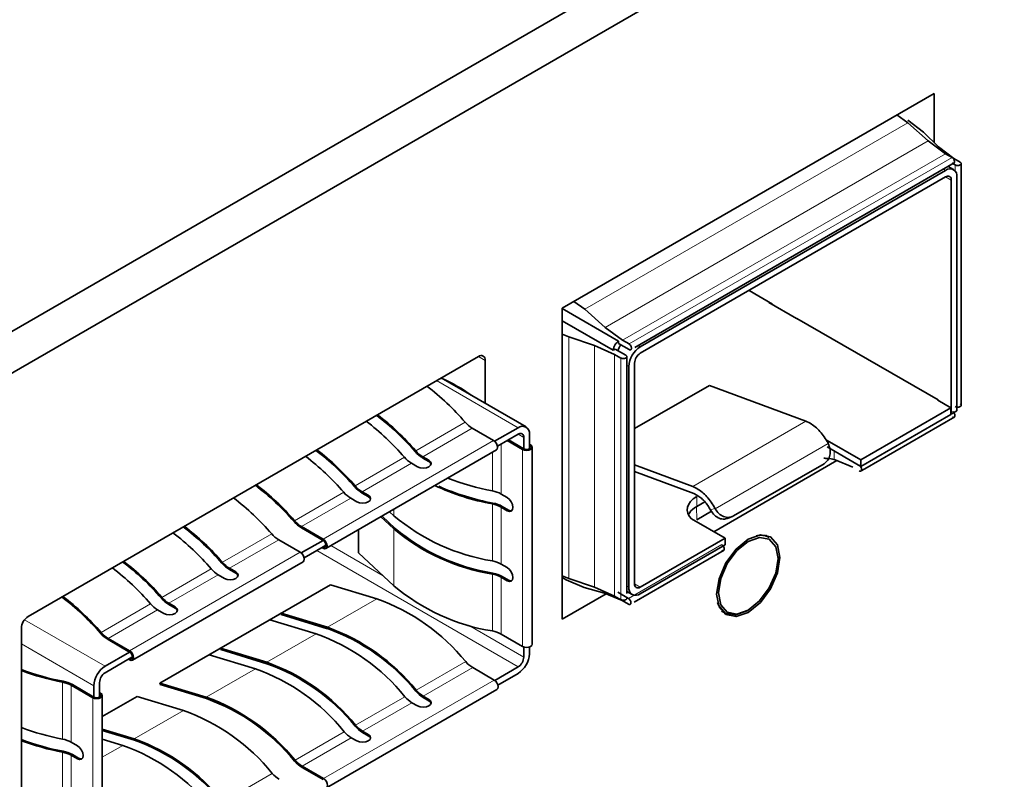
# Model space of a CAD drawing. Header units: millimetres. Extents: x 0 to 1118, y 0 to 864.
# Tile 208 of 256: x 352.05 to 359.74, y 718.6 to 724.54. Entities that reach past the tile are written whole.
import ezdxf

# ---------------------------------------------------------------- set-up
doc = ezdxf.new("R2010")
doc.units = ezdxf.units.MM

msp = doc.modelspace()

# ---------------------------------------------------------------- linework, layer by layer
at = {"color": 7, "linetype": 'Continuous', "lineweight": 35}
for p, q in [((378.6691, 737.5028), (329.8787, 709.3367)), ((378.6691, 737.1762), (329.8787, 709.0101)), ((359.1954, 723.9596), (356.2874, 722.2808)), ((359.1954, 723.5749), (359.1954, 723.9596)), ((358.9036, 723.7911), (358.9879, 723.7296)), ((358.9879, 723.7296), (359.147, 723.5885)), ((359.1126, 723.6576), (358.9894, 723.7503)), ((359.2291, 723.5411), (359.1126, 723.6576)), ((359.147, 723.5885), (359.2843, 723.4884)), ((359.3483, 723.4515), (359.2291, 723.5411)), ((359.2843, 723.4884), (359.3342, 723.4594)), ((359.3979, 723.4226), (359.3483, 723.4515)), ((356.8553, 721.9746), (359.3517, 723.4157)), ((356.8981, 721.9803), (359.2846, 723.3579)), ((359.3471, 723.3641), (359.3047, 723.3886)), ((359.3421, 723.4102), (359.3592, 723.4002)), ((359.4053, 721.5597), (359.4053, 723.4159)), ((359.2846, 723.3069), (356.8981, 721.9292)), ((359.3288, 721.4544), (359.3288, 723.2814)), ((359.373, 723.3069), (359.373, 721.4799)), ((357.9323, 722.3137), (357.7482, 722.4199)), ((356.2874, 722.2808), (356.2874, 719.8516)), ((356.7273, 722.025), (356.2874, 722.279)), ((356.3798, 722.3342), (356.4641, 722.2727)), ((356.4641, 722.2727), (356.6233, 722.1316)), ((357.9075, 722.3279), (357.9022, 722.3249)), ((357.9022, 722.3249), (358.1186, 722.2)), ((357.9323, 722.3075), (357.9323, 722.3137)), ((358.1186, 722.2), (358.1221, 722.202)), ((359.2266, 721.5644), (358.1221, 722.202)), ((356.2874, 722.1826), (356.6855, 721.9528)), ((356.6233, 722.1316), (356.7606, 722.0315)), ((356.3395, 722.0568), (356.2874, 722.0799)), ((356.5413, 721.9895), (356.3395, 722.0568)), ((356.6966, 721.9207), (356.5413, 721.9895)), ((356.6855, 721.9528), (356.7022, 721.9624)), ((356.7022, 721.9624), (356.7853, 721.9144)), ((356.7273, 722.0058), (356.7273, 722.025)), ((356.8104, 721.9578), (356.7273, 722.0058)), ((356.7606, 722.0315), (356.8104, 722.0027)), ((355.6333, 721.9043), (352.1154, 719.8735)), ((356.7465, 721.8919), (356.6966, 721.9207)), ((356.7933, 720.0518), (356.7933, 721.908)), ((355.6863, 721.5383), (355.6863, 721.8736)), ((356.8097, 720.1022), (356.8097, 721.8272)), ((356.8539, 721.8527), (356.8539, 720.1277)), ((356.006, 721.3537), (355.3428, 721.7366)), ((357.4381, 721.6784), (356.8539, 721.3412)), ((358.1928, 721.3986), (357.4381, 721.6784)), ((359.3253, 721.5034), (358.6217, 721.0972)), ((359.2266, 721.5644), (359.223, 721.5624)), ((359.223, 721.5624), (359.3253, 721.5034)), ((359.2266, 721.5604), (359.2266, 721.5644)), ((359.3253, 721.5034), (359.3253, 721.4523)), ((359.4053, 721.5188), (359.4053, 721.5597)), ((359.3253, 721.4523), (358.6217, 721.0462)), ((358.6541, 721.0276), (359.3555, 721.4325)), ((359.3288, 721.4544), (359.3253, 721.4564)), ((359.373, 721.4799), (359.3288, 721.4544)), ((355.5847, 721.3445), (355.7526, 721.2475)), ((355.9435, 721.3476), (355.7605, 721.2419)), ((358.1928, 721.3986), (358.2255, 721.3831)), ((355.7826, 721.2036), (355.9435, 721.2965)), ((355.9877, 721.271), (355.9877, 721.1832)), ((356.0319, 721.2087), (356.0319, 721.2965)), ((355.8587, 721.2475), (355.9789, 721.1781)), ((355.9877, 721.1832), (355.8675, 721.2526)), ((356.0408, 721.2138), (356.0319, 721.2189)), ((356.0319, 721.2087), (356.0319, 721.1832)), ((356.0536, 719.6568), (356.0536, 721.196)), ((358.6217, 721.0972), (358.3586, 721.2491)), ((358.6217, 721.0462), (358.3586, 721.1981)), ((358.3673, 721.225), (358.3655, 721.2286)), ((354.4416, 720.4045), (355.7745, 721.1739)), ((355.1984, 721.1215), (355.247, 721.0934)), ((355.247, 721.0832), (355.1984, 721.1113)), ((355.11, 721.0705), (355.1587, 721.0424)), ((356.8539, 721.0571), (357.3089, 720.8884)), ((357.4727, 720.5359), (358.4352, 721.0916)), ((357.627, 720.6585), (358.3341, 721.0667)), ((358.4221, 721.0971), (358.4133, 721.0995)), ((358.4221, 721.0971), (358.5594, 721.0388)), ((358.6217, 721.0972), (358.6217, 721.0462)), ((357.3167, 720.8336), (356.8539, 721.0052)), ((358.6187, 721.0072), (358.6541, 721.0276)), ((357.3416, 720.8729), (357.3089, 720.8884)), ((354.7247, 720.848), (354.7733, 720.8199)), ((354.7733, 720.8097), (354.7247, 720.8378)), ((355.811, 720.83), (355.8596, 720.802)), ((357.3167, 720.8336), (357.3416, 720.8218)), ((354.6363, 720.797), (354.6849, 720.7689)), ((355.811, 720.728), (355.8596, 720.6999)), ((355.8684, 720.705), (355.8198, 720.7331)), ((357.3392, 720.7319), (357.4035, 720.7691)), ((354.9734, 720.5577), (354.8713, 720.6525)), ((354.9841, 720.5615), (354.8804, 720.6578)), ((354.9734, 720.6598), (354.9391, 720.6917)), ((357.4546, 720.6951), (357.3407, 720.6294)), ((357.4479, 720.7049), (357.4498, 720.7014)), ((357.4817, 720.7183), (357.4836, 720.7148)), ((357.581, 720.6392), (357.6172, 720.6536)), ((354.2518, 720.575), (354.4197, 720.4781)), ((357.2979, 720.6368), (357.5611, 720.4849)), ((354.4197, 720.4679), (354.2518, 720.5648)), ((354.696, 720.3702), (354.696, 720.5513)), ((357.9064, 720.4907), (357.8766, 720.5087)), ((354.0732, 720.472), (354.2412, 720.375)), ((354.249, 720.3693), (354.4197, 720.4679)), ((354.2711, 720.331), (354.4197, 720.4168)), ((354.4197, 720.4168), (354.4418, 720.4296)), ((356.8981, 720.1022), (357.5611, 720.4849)), ((357.5611, 720.4339), (356.8981, 720.0512)), ((357.5611, 720.4849), (357.5611, 720.4339)), ((354.4197, 720.4066), (354.4109, 720.4117)), ((354.696, 720.3702), (354.9734, 720.1127)), ((356.8515, 719.9862), (357.5529, 720.391)), ((352.9302, 719.5319), (354.2631, 720.3014)), ((355.811, 720.283), (355.8596, 720.2549)), ((357.975, 720.3356), (357.9749, 720.3259)), ((353.6004, 720.199), (353.649, 720.1709)), ((353.6888, 720.25), (353.7374, 720.2219)), ((353.7374, 720.2117), (353.6888, 720.2398)), ((355.8684, 720.1579), (355.8198, 720.186)), ((356.2874, 720.192), (356.3395, 720.1689)), ((353.1449, 719.3524), (354.4778, 720.1218)), ((354.4778, 720.1218), (354.8396, 720.0123)), ((355.811, 720.1809), (355.8596, 720.1528)), ((356.2874, 720.1774), (356.3185, 720.1595)), ((356.3185, 720.1595), (356.4604, 720.0991)), ((356.5413, 720.1017), (356.3395, 720.1689)), ((356.2874, 719.8516), (356.6326, 720.0509)), ((356.4604, 720.0991), (356.6195, 720.0565)), ((356.6966, 720.0329), (356.5413, 720.1017)), ((356.6195, 720.0565), (356.7568, 719.9981)), ((356.7467, 720.0042), (356.6966, 720.0329)), ((356.8066, 720.014), (356.7235, 720.0623)), ((356.7933, 720.0695), (356.8356, 720.045)), ((353.215, 719.9765), (353.2636, 719.9484)), ((353.2636, 719.9382), (353.215, 719.9663)), ((356.7568, 719.9981), (356.8066, 719.9694)), ((353.1266, 719.9255), (353.1752, 719.8974)), ((354.0916, 719.8988), (354.0032, 719.8478)), ((354.0916, 719.8987), (354.0033, 719.8478)), ((354.0916, 719.8988), (354.4533, 719.7893)), ((354.0916, 719.8987), (354.0916, 719.8988)), ((354.0936, 719.8877), (354.0916, 719.8987)), ((354.4554, 719.7782), (354.0936, 719.8877)), ((357.5344, 719.916), (357.565, 719.8993)), ((354.0032, 719.8478), (354.3649, 719.7383)), ((352.0624, 719.7816), (352.0624, 717.5667)), ((355.811, 719.7359), (355.9789, 719.6389)), ((352.7403, 719.7025), (352.9083, 719.6055)), ((352.9083, 719.5953), (352.7403, 719.6923)), ((352.9083, 719.5953), (352.7174, 719.4851)), ((353.6178, 719.6253), (353.5294, 719.5743)), ((353.5294, 719.5743), (353.8912, 719.4648)), ((353.6178, 719.6252), (353.5295, 719.5743)), ((353.6178, 719.6252), (353.6178, 719.6253)), ((353.6178, 719.6253), (353.9796, 719.5158)), ((353.6198, 719.6142), (353.6178, 719.6252)), ((353.9816, 719.5047), (353.6198, 719.6142)), ((355.9877, 719.635), (355.9877, 719.5563)), ((356.0319, 719.5818), (356.0319, 719.635)), ((352.7174, 719.4341), (352.9083, 719.5443)), ((352.9083, 719.5341), (352.8994, 719.5392)), ((352.9083, 719.5443), (352.9304, 719.5571)), ((355.5891, 719.4741), (355.757, 719.3772)), ((355.9435, 719.4797), (355.7612, 719.3744)), ((355.7859, 719.3377), (355.9435, 719.4287)), ((352.629, 719.2442), (352.461, 719.3412)), ((352.6732, 719.2698), (352.6732, 719.3575)), ((353.1469, 719.3412), (353.1449, 719.3524)), ((353.1449, 719.3524), (353.5067, 719.2428)), ((353.5087, 719.2317), (353.1469, 719.3412)), ((352.4522, 719.3361), (352.6201, 719.2391)), ((352.629, 719.332), (352.629, 719.2442)), ((352.682, 719.2749), (352.6732, 719.28)), ((352.6732, 719.2442), (352.6732, 719.2698)), ((354.446, 718.5341), (355.7789, 719.3035)), ((352.6948, 717.7178), (352.6948, 719.257)), ((352.6948, 719.0925), (352.9663, 719.2493)), ((352.9663, 719.2493), (353.3281, 719.1398)), ((355.1145, 719.2001), (355.1587, 719.1746)), ((355.2028, 719.2511), (355.247, 719.2256)), ((355.247, 719.2154), (355.2028, 719.2409)), ((352.6948, 718.9931), (352.9436, 718.9178)), ((352.9457, 718.9067), (352.6948, 718.9826)), ((354.7291, 718.9776), (354.7733, 718.9521)), ((354.7733, 718.9419), (354.7291, 718.9674)), ((352.4522, 718.8911), (352.5008, 718.863)), ((352.6948, 718.9153), (352.8553, 718.8668)), ((354.6407, 718.9266), (354.6849, 718.9011)), ((352.4522, 718.789), (352.5008, 718.7609)), ((352.461, 718.7941), (352.5097, 718.7661)), ((354.2562, 718.7046), (354.4241, 718.6077)), ((354.4197, 718.6), (354.2562, 718.6944))]:
    msp.add_line(p, q, dxfattribs=at)
at = {"color": 7, "linetype": 'Continuous', "lineweight": 18}
for p, q in [((358.9879, 723.7296), (356.4641, 722.2727)), ((356.6233, 722.1316), (359.147, 723.5885)), ((359.2843, 723.4884), (356.7606, 722.0315)), ((359.3342, 723.4588), (356.8104, 722.0019)), ((359.2681, 723.3675), (359.2846, 723.3579)), ((359.3592, 723.3537), (359.3592, 723.4002)), ((359.3288, 723.2814), (359.2846, 723.3069)), ((356.3395, 720.1689), (356.3395, 722.0568)), ((356.5413, 720.1017), (356.5413, 721.9895)), ((356.8816, 721.9898), (356.8981, 721.9803)), ((355.6333, 721.9043), (355.6863, 721.8736)), ((356.6966, 720.0329), (356.6966, 721.9207)), ((356.7472, 721.8923), (356.7472, 720.0045)), ((356.7933, 721.8367), (356.8097, 721.8272)), ((355.9435, 721.3476), (355.3062, 721.7155)), ((355.1436, 721.1679), (355.5299, 721.3909)), ((355.1984, 721.1215), (355.5847, 721.3445)), ((357.3089, 720.8884), (358.1928, 721.3986)), ((355.9877, 721.271), (355.9435, 721.2965)), ((354.4197, 720.4781), (355.7526, 721.2475)), ((355.811, 720.83), (355.811, 721.22)), ((357.4836, 720.7148), (358.3673, 721.225)), ((354.6699, 720.8944), (355.0553, 721.1169)), ((355.7434, 720.8543), (355.7434, 721.156)), ((355.9789, 719.6389), (355.9789, 721.1781)), ((358.4129, 721.1667), (358.4126, 721.148)), ((358.4126, 721.148), (358.4133, 721.0995)), ((354.7247, 720.848), (355.11, 721.0705)), ((355.247, 721.0832), (355.247, 721.0934)), ((354.197, 720.6214), (354.5815, 720.8434)), ((354.7733, 720.8097), (354.7733, 720.8199)), ((357.3392, 720.8095), (357.3392, 720.7319)), ((354.2518, 720.575), (354.6363, 720.797)), ((355.7434, 720.3072), (355.7434, 720.7522)), ((355.811, 720.283), (355.811, 720.728)), ((357.3407, 720.6294), (357.3382, 720.7325)), ((354.9734, 720.6598), (354.9734, 720.7115)), ((355.8596, 720.6999), (355.8684, 720.705)), ((357.4479, 720.7049), (357.4817, 720.7183)), ((353.634, 720.2964), (354.0185, 720.5184)), ((354.9734, 720.1127), (354.9734, 720.5577)), ((353.6888, 720.25), (354.0732, 720.472)), ((354.8905, 720.1897), (354.48, 720.4266)), ((356.8066, 720.0143), (357.5354, 720.435)), ((352.9083, 719.6055), (354.2412, 720.375)), ((355.9435, 719.4797), (354.37, 720.3881)), ((353.1602, 720.0229), (353.5456, 720.2454)), ((353.215, 719.9765), (353.6004, 720.199)), ((353.7374, 720.2117), (353.7374, 720.2219)), ((355.7434, 719.7601), (355.7434, 720.2051)), ((355.811, 719.7359), (355.811, 720.1809)), ((355.8596, 720.1528), (355.8684, 720.1579)), ((356.8097, 720.1022), (356.7933, 720.1117)), ((356.8981, 720.1022), (356.8539, 720.1277)), ((352.6856, 719.7489), (353.0718, 719.9719)), ((354.4533, 719.7893), (354.8396, 720.0123)), ((352.7403, 719.7025), (353.1266, 719.9255)), ((353.2636, 719.9382), (353.2636, 719.9484)), ((352.7174, 719.4851), (352.0878, 719.8485)), ((355.9877, 719.5563), (355.5563, 719.8053)), ((353.9796, 719.5158), (354.3649, 719.7383)), ((352.629, 719.332), (352.0624, 719.6591)), ((355.1481, 719.2975), (355.5343, 719.5205)), ((353.5067, 719.2428), (353.8912, 719.4648)), ((355.2028, 719.2511), (355.5891, 719.4741)), ((352.3846, 718.9153), (352.3846, 719.3603)), ((354.4241, 718.6077), (355.757, 719.3772)), ((352.4522, 718.8911), (352.4522, 719.3361)), ((352.6201, 717.7), (352.6201, 719.2391)), ((354.6743, 719.024), (355.0597, 719.2465)), ((354.7291, 718.9776), (355.1145, 719.2001)), ((355.247, 719.2154), (355.247, 719.2256)), ((352.9436, 718.9178), (353.3281, 719.1398)), ((354.2014, 718.751), (354.5859, 718.973)), ((354.2562, 718.7046), (354.6407, 718.9266)), ((354.7733, 718.9419), (354.7733, 718.9521)), ((352.3846, 718.3682), (352.3846, 718.8133)), ((352.6948, 718.7742), (352.8553, 718.8668)), ((352.4522, 718.344), (352.4522, 718.789)), ((352.5097, 718.7661), (352.5008, 718.7609)), ((353.6384, 718.426), (354.0229, 718.648))]:
    msp.add_line(p, q, dxfattribs=at)
at = {"color": 7, "linetype": 'Continuous', "lineweight": 35, "flags": 128}
for points in [[(355.7526, 721.2475), (355.7645, 721.238), (355.7745, 721.2245), (355.7812, 721.209), (355.7836, 721.194), (355.7812, 721.1816), (355.7745, 721.1739), (355.7745, 721.1739)], [(355.9789, 721.1781), (355.9931, 721.1726), (356.0098, 721.1707), (356.0266, 721.1726), (356.0408, 721.1781), (356.0503, 721.1863), (356.0536, 721.196), (356.0503, 721.2056), (356.0408, 721.2138)], [(356.0319, 721.2087), (356.0387, 721.2029), (356.0411, 721.196), (356.0387, 721.1891), (356.0319, 721.1832), (356.0218, 721.1793), (356.0098, 721.1779), (355.9979, 721.1793), (355.9877, 721.1832)], [(355.1587, 721.0424), (355.1789, 721.0346), (355.2028, 721.0319), (355.2268, 721.0346), (355.247, 721.0424), (355.2606, 721.0541), (355.2653, 721.0679), (355.2606, 721.0817), (355.247, 721.0934)], [(355.2647, 721.0628), (355.2606, 721.0715), (355.247, 721.0832)], [(354.6849, 720.7689), (354.7052, 720.7611), (354.7291, 720.7584), (354.753, 720.7611), (354.7733, 720.7689), (354.7868, 720.7806), (354.7916, 720.7944), (354.7868, 720.8082), (354.7733, 720.8199)], [(354.791, 720.7893), (354.7868, 720.798), (354.7733, 720.8097)], [(355.8596, 720.802), (355.8765, 720.7883), (355.8908, 720.769), (355.9004, 720.7469), (355.9038, 720.7254), (355.9004, 720.7079), (355.8908, 720.6968), (355.8765, 720.694), (355.8596, 720.6999)], [(357.3392, 720.8095), (357.313, 720.7917), (357.2921, 720.7717), (357.277, 720.75), (357.2683, 720.7271), (357.266, 720.7038), (357.2703, 720.6806), (357.281, 720.6581), (357.2979, 720.6368)], [(355.8949, 720.6999), (355.8853, 720.6991), (355.8684, 720.705)], [(357.4948, 720.0483), (357.5136, 720.1685), (357.5672, 720.2922), (357.6475, 720.4005), (357.7422, 720.477), (357.837, 720.5099), (357.9172, 720.4943), (357.9709, 720.4325), (357.9897, 720.334), (357.9709, 720.2138), (357.9172, 720.0901), (357.837, 719.9818), (357.7422, 719.9054), (357.6475, 719.8725), (357.5672, 719.8881), (357.5136, 719.9498), (357.4948, 720.0483)], [(354.4197, 720.4781), (354.4316, 720.4685), (354.4416, 720.455), (354.4483, 720.4395), (354.4507, 720.4245), (354.4483, 720.4122), (354.4416, 720.4045), (354.4316, 720.4025), (354.4197, 720.4066)], [(354.4197, 720.4679), (354.4282, 720.461), (354.4354, 720.4514), (354.4401, 720.4403), (354.4418, 720.4296), (354.4401, 720.4208), (354.4354, 720.4153), (354.4282, 720.4139), (354.4197, 720.4168)], [(357.5096, 720.0569), (357.5273, 719.9643), (357.5778, 719.9063), (357.6532, 719.8916), (357.7422, 719.9225), (357.8313, 719.9944), (357.9067, 720.0962), (357.9572, 720.2124), (357.9749, 720.3255), (357.9572, 720.4181), (357.9067, 720.4761), (357.8313, 720.4908), (357.7422, 720.4598), (357.6532, 720.388), (357.5778, 720.2862), (357.5273, 720.1699), (357.5096, 720.0569)], [(354.2412, 720.375), (354.253, 720.3655), (354.2631, 720.3519), (354.2698, 720.3365), (354.2721, 720.3214), (354.2698, 720.3091), (354.2631, 720.3014), (354.2631, 720.3014)], [(353.649, 720.1709), (353.6693, 720.1631), (353.6932, 720.1603), (353.7171, 720.1631), (353.7374, 720.1709), (353.7509, 720.1826), (353.7557, 720.1964), (353.7509, 720.2102), (353.7374, 720.2219)], [(353.755, 720.1913), (353.7509, 720.2), (353.7374, 720.2117)], [(355.8596, 720.2549), (355.8765, 720.2413), (355.8908, 720.2219), (355.9004, 720.1998), (355.9038, 720.1784), (355.9004, 720.1608), (355.8908, 720.1497), (355.8765, 720.147), (355.8596, 720.1528)], [(355.8949, 720.1528), (355.8853, 720.1521), (355.8684, 720.1579)], [(357.7419, 719.9223), (357.7336, 719.9174), (357.6412, 719.8852), (357.5628, 719.9005), (357.5105, 719.9607), (357.5025, 719.9817)], [(353.1752, 719.8974), (353.1955, 719.8896), (353.2194, 719.8868), (353.2433, 719.8896), (353.2636, 719.8974), (353.2772, 719.9091), (353.2819, 719.9229), (353.2772, 719.9367), (353.2636, 719.9484)], [(353.2813, 719.9178), (353.2772, 719.9265), (353.2636, 719.9382)], [(355.9789, 719.6389), (355.9931, 719.6335), (356.0098, 719.6315), (356.0266, 719.6335), (356.0408, 719.6389), (356.0503, 719.6471), (356.0536, 719.6568)], [(352.9083, 719.6055), (352.9201, 719.596), (352.9302, 719.5825), (352.9369, 719.567), (352.9392, 719.552), (352.9369, 719.5396), (352.9302, 719.5319), (352.9201, 719.53), (352.9083, 719.5341)], [(352.9083, 719.5443), (352.9167, 719.5414), (352.9239, 719.5428), (352.9287, 719.5483), (352.9304, 719.5571), (352.9287, 719.5678), (352.9239, 719.5788), (352.9167, 719.5885), (352.9083, 719.5953)], [(355.757, 719.3772), (355.7689, 719.3676), (355.7789, 719.3541), (355.7856, 719.3386), (355.788, 719.3236), (355.7856, 719.3113), (355.7789, 719.3035), (355.7789, 719.3035)], [(352.6201, 719.2391), (352.6343, 719.2337), (352.6511, 719.2317), (352.6678, 719.2337), (352.682, 719.2391), (352.6915, 719.2473), (352.6948, 719.257), (352.6915, 719.2667), (352.682, 719.2749)], [(352.6732, 719.2698), (352.6799, 719.2639), (352.6823, 719.257), (352.6799, 719.2501), (352.6732, 719.2442), (352.663, 719.2403), (352.6511, 719.239), (352.6391, 719.2403), (352.629, 719.2442)], [(355.1587, 719.1746), (355.1789, 719.1668), (355.2028, 719.164), (355.2268, 719.1668), (355.247, 719.1746), (355.2606, 719.1863), (355.2653, 719.2001), (355.2606, 719.2139), (355.247, 719.2256)], [(355.2647, 719.195), (355.2606, 719.2037), (355.247, 719.2154)], [(354.6849, 718.9011), (354.7052, 718.8933), (354.7291, 718.8905), (354.753, 718.8933), (354.7733, 718.9011), (354.7868, 718.9128), (354.7916, 718.9266), (354.7868, 718.9404), (354.7733, 718.9521)], [(354.791, 718.9215), (354.7868, 718.9302), (354.7733, 718.9419)], [(352.5008, 718.7609), (352.5177, 718.7551), (352.5321, 718.7579), (352.5416, 718.7689), (352.545, 718.7865), (352.5416, 718.8079), (352.5321, 718.83), (352.5177, 718.8494), (352.5008, 718.863)], [(352.5097, 718.7661), (352.5266, 718.7602), (352.5362, 718.7609)], [(354.4241, 718.6077), (354.436, 718.5981), (354.446, 718.5846), (354.4527, 718.5691), (354.4551, 718.5541), (354.4527, 718.5418), (354.446, 718.5341), (354.436, 718.5321), (354.4241, 718.5362)]]:
    msp.add_lwpolyline(points, dxfattribs=at)
at = {"color": 7, "linetype": 'Continuous', "lineweight": 35}
for centre, radius, start, end in [((359.3191, 723.3156), 0.0546, 350.78596, 129.20329), ((359.3019, 723.2858), 0.0273, 350.78596, 129.20329), ((356.9188, 721.8663), 0.2141, 143.27744, 156.72081), ((357.0017, 721.8184), 0.1921, 122.60548, 177.39452), ((355.654, 721.8789), 0.0328, 350.78596, 129.20329), ((356.9499, 721.8483), 0.0961, 122.60548, 177.39452), ((354.8018, 720.5165), 1.334, 54.19755, 66.104), ((354.0261, 720.0942), 1.9857, 40.77099, 52.62881), ((353.6519, 719.8784), 1.9643, 40.76339, 52.88125), ((353.6398, 719.8712), 1.9857, 40.77099, 52.62881), ((353.5514, 719.8202), 1.9857, 40.77099, 52.62881), ((355.698, 721.5338), 0.2207, 220.37698, 239.10227), ((355.978, 721.3052), 0.0546, 350.78596, 129.20329), ((355.9608, 721.2754), 0.0273, 350.78596, 129.20329), ((353.0777, 719.5467), 1.9857, 40.77099, 52.62881), ((353.1781, 719.6049), 1.9643, 40.76339, 52.88125), ((353.1661, 719.5977), 1.9857, 40.77099, 52.62881), ((355.2234, 721.2598), 0.2207, 220.37698, 239.10227), ((355.3198, 721.3142), 0.2364, 220.37698, 239.10227), ((355.3117, 721.3109), 0.2207, 220.37698, 239.10227), ((352.7053, 719.3319), 1.9643, 40.76339, 52.88125), ((352.6932, 719.3247), 1.9857, 40.77099, 52.62881), ((354.8461, 721.0407), 0.2364, 220.37698, 239.10227), ((354.838, 721.0374), 0.2207, 220.37698, 239.10227), ((356.0999, 722.6508), 1.9317, 245.29885, 259.36336), ((356.1105, 722.6742), 1.9493, 246.20315, 259.26548), ((356.1207, 722.8299), 2.0113, 248.82531, 259.18729), ((354.7496, 720.9863), 0.2207, 220.37698, 239.10227), ((355.7036, 720.6372), 0.2207, 60.90302, 79.62487), ((352.5146, 719.2216), 1.9857, 40.77099, 52.62881), ((355.7036, 720.5351), 0.2207, 60.90302, 79.62487), ((355.7048, 720.5264), 0.2365, 60.90302, 79.62487), ((355.9949, 721.8736), 1.5864, 229.9175, 260.87693), ((352.1422, 719.0069), 1.9643, 40.76339, 52.88125), ((352.1301, 718.9997), 1.9857, 40.77099, 52.62881), ((354.3732, 720.7677), 0.2364, 220.37698, 239.10227), ((354.3651, 720.7644), 0.2207, 220.37698, 239.10227), ((352.0418, 718.9486), 1.9857, 40.77099, 52.62881), ((354.1866, 720.6613), 0.2207, 220.37698, 239.10227), ((355.9949, 721.7715), 1.5864, 229.9175, 260.87693), ((355.9968, 721.7649), 1.5728, 229.9175, 260.87693), ((357.8395, 720.3723), 0.136, 60.53505, 105.22362), ((351.6685, 718.7334), 1.9643, 40.76339, 52.88125), ((351.6564, 718.7262), 1.9857, 40.77099, 52.62881), ((353.8102, 720.4427), 0.2364, 220.37698, 239.10227), ((353.8021, 720.4393), 0.2207, 220.37698, 239.10227), ((355.7036, 720.0901), 0.2207, 60.90302, 79.62487), ((351.568, 718.6751), 1.9857, 40.77099, 52.62881), ((353.7137, 720.3883), 0.2207, 220.37698, 239.10227), ((355.7036, 719.988), 0.2207, 60.90302, 79.62487), ((355.7048, 719.9794), 0.2365, 60.90302, 79.62487), ((355.9949, 721.3265), 1.5864, 229.9175, 260.87693), ((356.8809, 720.1234), 0.0273, 170.78596, 309.20329), ((356.8636, 720.0935), 0.0546, 170.78596, 309.20329), ((351.1938, 718.4594), 1.9643, 40.76339, 52.88125), ((351.1817, 718.4522), 1.9857, 40.77099, 52.62881), ((353.2399, 720.1148), 0.2207, 220.37698, 239.10227), ((353.3364, 720.1692), 0.2364, 220.37698, 239.10227), ((353.3283, 720.1659), 0.2207, 220.37698, 239.10227), ((354.307, 718.5234), 1.5813, 39.09185, 70.3191), ((352.1776, 719.7764), 0.1153, 122.60548, 177.39452), ((352.8618, 719.8952), 0.2364, 220.37698, 239.10227), ((352.8537, 719.8918), 0.2207, 220.37698, 239.10227), ((353.8324, 718.2494), 1.5813, 39.09185, 70.3191), ((353.9208, 718.3004), 1.5813, 39.09185, 70.3191), ((353.9274, 718.3021), 1.5677, 39.09185, 70.3191), ((355.7036, 719.543), 0.2207, 60.90302, 79.62487), ((355.84, 719.5905), 0.1921, 302.60548, 357.39452), ((353.447, 718.0269), 1.5813, 39.09185, 70.3191), ((353.4536, 718.0286), 1.5677, 39.09185, 70.3191), ((355.7024, 719.6635), 0.2207, 220.37698, 239.10227), ((355.8918, 719.5606), 0.0961, 302.60548, 357.39452), ((352.7729, 721.363), 2.0324, 249.54026, 259.10311), ((352.773, 721.377), 2.0537, 249.75645, 259.09862), ((352.8209, 719.3233), 0.1921, 122.60548, 177.39452), ((352.7691, 719.3532), 0.0961, 122.60548, 177.39452), ((353.3586, 717.9759), 1.5813, 39.09185, 70.3191), ((352.3449, 719.1432), 0.2207, 60.90302, 79.62487), ((352.346, 719.1346), 0.2365, 60.90302, 79.62487), ((355.3243, 719.4438), 0.2364, 220.37698, 239.10227), ((355.3162, 719.4405), 0.2207, 220.37698, 239.10227), ((352.9741, 717.7539), 1.5813, 39.09185, 70.3191), ((352.9807, 717.7556), 1.5677, 39.09185, 70.3191), ((355.2278, 719.3895), 0.2207, 220.37698, 239.10227), ((352.7956, 717.6509), 1.5813, 39.09185, 70.3191), ((352.773, 720.932), 2.0537, 249.75645, 259.09862), ((354.754, 719.116), 0.2207, 220.37698, 239.10227), ((354.8505, 719.1703), 0.2364, 220.37698, 239.10227), ((354.8424, 719.167), 0.2207, 220.37698, 239.10227), ((352.7729, 720.8159), 2.0324, 249.54026, 259.10311), ((352.773, 720.8299), 2.0537, 249.75645, 259.09862), ((352.3449, 718.6982), 0.2207, 60.90302, 79.62487), ((352.4111, 717.4289), 1.5813, 39.09185, 70.3191), ((352.4177, 717.4306), 1.5677, 39.09185, 70.3191), ((352.3449, 718.5962), 0.2207, 60.90302, 79.62487), ((352.346, 718.5875), 0.2365, 60.90302, 79.62487), ((352.3227, 717.3779), 1.5813, 39.09185, 70.3191), ((354.3776, 718.8973), 0.2364, 220.37698, 239.10227), ((354.3695, 718.894), 0.2207, 220.37698, 239.10227), ((354.191, 718.7909), 0.2207, 220.37698, 239.10227)]:
    msp.add_arc(centre, radius, start, end, dxfattribs=at)
for points in [[(359.3342, 723.4588), (359.3367, 723.457), (359.3417, 723.4535), (359.348, 723.4447), (359.3523, 723.435), (359.3537, 723.4255), (359.3523, 723.4176), (359.348, 723.4128), (359.3417, 723.4114), (359.3367, 723.4136), (359.3342, 723.4147)], [(359.3592, 723.4002), (359.362, 723.399), (359.3676, 723.3964), (359.3783, 723.3953), (359.3889, 723.3965), (359.3979, 723.4), (359.4039, 723.4052), (359.406, 723.4112), (359.404, 723.4175), (359.3996, 723.4207), (359.3974, 723.4223)], [(356.6855, 721.9528), (356.687, 721.9594), (356.6899, 721.9727), (356.6996, 721.9928), (356.7122, 722.0113), (356.7222, 722.0205), (356.7273, 722.025)], [(356.8104, 722.0019), (356.8129, 722.0001), (356.8179, 721.9966), (356.8243, 721.9878), (356.8285, 721.9781), (356.83, 721.9685), (356.8285, 721.9607), (356.8243, 721.9559), (356.8179, 721.9545), (356.8129, 721.9567), (356.8104, 721.9578)], [(356.7853, 721.9144), (356.7876, 721.9128), (356.792, 721.9096), (356.7939, 721.9033), (356.7919, 721.8972), (356.7858, 721.8921), (356.7769, 721.8886), (356.7663, 721.8874), (356.7555, 721.8885), (356.75, 721.8911), (356.7472, 721.8923)], [(359.3592, 721.5124), (359.362, 721.5111), (359.3676, 721.5086), (359.3783, 721.5075), (359.3889, 721.5087), (359.3979, 721.5121), (359.4039, 721.5173), (359.406, 721.5234), (359.404, 721.5296), (359.3996, 721.5329), (359.3974, 721.5345)], [(359.338, 721.4315), (359.3404, 721.4304), (359.3454, 721.4282), (359.3518, 721.4296), (359.356, 721.4344), (359.3575, 721.4422), (359.356, 721.4518), (359.3518, 721.4615), (359.3454, 721.4703), (359.3404, 721.4738), (359.338, 721.4756)], [(358.2255, 721.3831), (358.2387, 721.3745), (358.2652, 721.3574), (358.3029, 721.3204), (358.3376, 721.2774), (358.3562, 721.2449), (358.3655, 721.2286)], [(358.3673, 721.225), (358.373, 721.2099), (358.3843, 721.1796), (358.3819, 721.1324), (358.3657, 721.0911), (358.3447, 721.0748), (358.3341, 721.0667)], [(358.6092, 721.0108), (358.6117, 721.0097), (358.6167, 721.0075), (358.6231, 721.0089), (358.6273, 721.0137), (358.6288, 721.0215), (358.6273, 721.0311), (358.6231, 721.0408), (358.6167, 721.0496), (358.6117, 721.0531), (358.6092, 721.0549)], [(357.4817, 720.7183), (357.4724, 720.7346), (357.4538, 720.7672), (357.4191, 720.8102), (357.3813, 720.8471), (357.3548, 720.8643), (357.3416, 720.8729)], [(357.3416, 720.8218), (357.3516, 720.8153), (357.3717, 720.8023), (357.4003, 720.7744), (357.4266, 720.7419), (357.4408, 720.7173), (357.4479, 720.7049)], [(357.4498, 720.7014), (357.4587, 720.6882), (357.4765, 720.6617), (357.5153, 720.6382), (357.5568, 720.6302), (357.5811, 720.6401), (357.5933, 720.6451)], [(357.627, 720.6585), (357.6149, 720.6535), (357.5905, 720.6436), (357.549, 720.6516), (357.5103, 720.6751), (357.4925, 720.7016), (357.4836, 720.7148)], [(357.5354, 720.3901), (357.5378, 720.3889), (357.5428, 720.3867), (357.5492, 720.3881), (357.5534, 720.393), (357.5549, 720.4008), (357.5534, 720.4103), (357.5492, 720.4201), (357.5428, 720.4288), (357.5378, 720.4324), (357.5354, 720.4341)], [(356.7472, 720.0045), (356.75, 720.0032), (356.7555, 720.0007), (356.7663, 719.9996), (356.7769, 720.0008), (356.7858, 720.0042), (356.7919, 720.0094), (356.7939, 720.0155), (356.792, 720.0217), (356.7876, 720.0249), (356.7853, 720.0266)], [(356.8066, 720.0135), (356.8091, 720.0117), (356.8141, 720.0081), (356.8205, 719.9994), (356.8247, 719.9896), (356.8262, 719.9801), (356.8247, 719.9723), (356.8205, 719.9675), (356.8141, 719.966), (356.8091, 719.9683), (356.8066, 719.9694)]]:
    msp.add_open_spline(points, degree=3, dxfattribs=at)
for points, knots in [([(358.4133, 721.0995), (358.3975, 721.1032), (358.3739, 721.1087), (358.3439, 721.1088), (358.3339, 721.1088)], [0, 0, 0, 0, 0.6674053, 1, 1, 1, 1]), ([(357.3392, 720.7319), (357.3162, 720.7175), (357.2891, 720.7005), (357.2826, 720.6786), (357.2816, 720.6753)], [0, 0, 0, 0, 0.8479165, 1, 1, 1, 1])]:
    msp.add_open_spline(points, degree=3, knots=knots, dxfattribs=at)

doc.saveas('drawing.dxf')
